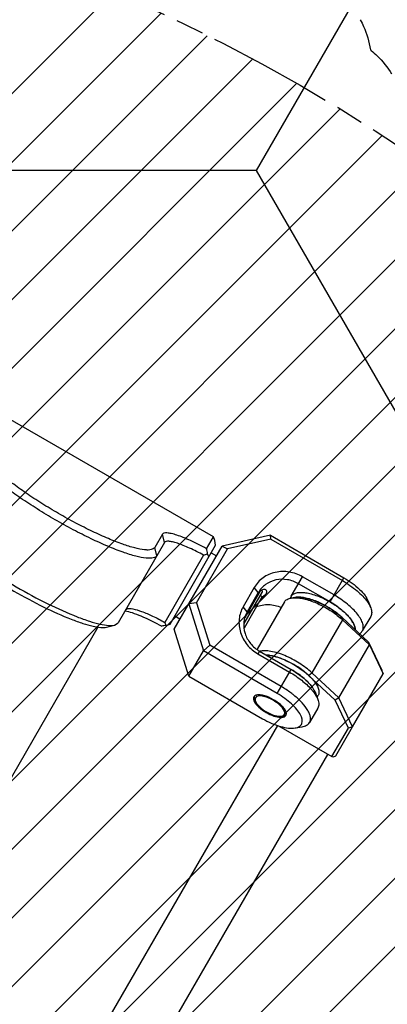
# Model space of a CAD drawing. Header units: millimetres. Extents: x 0 to 2550, y 0 to 1188.
# Tile 217 of 221: x 1528 to 1552, y 937 to 1002. Entities that reach past the tile are written whole.
import ezdxf

# ---------------------------------------------------------------- set-up
doc = ezdxf.new("R2010")
doc.units = ezdxf.units.MM
doc.header["$LTSCALE"] = 46.255
doc.linetypes.add('PHANTOM', pattern=[0.8, 0.45, -0.05, 0.1, -0.05, 0.1, -0.05])
doc.layers.get('0').update_dxf_attribs({"linetype": 'CONTINUOUS'})
for name, color, linetype in [('CSHCS-BR-M4-12_203_PBL329', 7, 'CONTINUOUS'), ('DEFAULT_3', 7, 'PHANTOM'), ('DR1SM11P1003_PBL245', 7, 'CONTINUOUS'), ('FWSRM-D10-V4-E2-T2_5_PBL328', 7, 'CONTINUOUS'), ('M2200202_PBL280', 7, 'CONTINUOUS'), ('M2200301_PBL321', 7, 'CONTINUOUS'), ('M2300101_PBL322', 7, 'CONTINUOUS'), ('M2300202_PBL300', 7, 'CONTINUOUS'), ('M2300301_PBL337', 7, 'CONTINUOUS'), ('M2300602_PBL344', 7, 'CONTINUOUS'), ('WFM_0608_06_2_PBL330', 7, 'CONTINUOUS'), ('WFM_0608_06_2_PBL336', 7, 'CONTINUOUS'), ('WFM_0608_06_2_PBL348', 7, 'CONTINUOUS')]:
    doc.layers.add(name, color=color, linetype=linetype)

# ---------------------------------------------------------------- blocks, each defined once
blk = doc.blocks.new('DDDD')
at = {"color": 134, "linetype": 'Continuous'}
for p, q in [((1826.73, 3854.9), (2220.86, 4249.03)), ((1830.23, 3847.08), (2228.68, 4245.53)), ((1833.91, 3839.45), (2236.32, 4241.86)), ((1837.76, 3831.99), (2243.77, 4238)), ((1841.79, 3824.7), (2251.06, 4233.97)), ((1845.98, 3817.58), (2258.18, 4229.78)), ((1850.34, 3810.63), (2265.13, 4225.42)), ((1854.87, 3803.84), (2271.93, 4220.9)), ((1859.55, 3797.2), (2278.56, 4216.22)), ((1864.38, 3790.73), (2285.04, 4211.38)), ((1869.37, 3784.4), (2291.36, 4206.39)), ((1874.52, 3778.24), (2297.53, 4201.25)), ((1879.82, 3772.22), (2303.55, 4195.95)), ((1885.26, 3766.35), (2309.41, 4190.5)), ((1890.86, 3760.64), (2315.12, 4184.9)), ((1896.61, 3755.08), (2320.69, 4179.15)), ((1902.51, 3749.66), (2326.1, 4173.25)), ((1908.57, 3744.4), (2331.36, 4167.2)), ((1914.77, 3739.29), (2336.47, 4160.99))]:
    blk.add_line(p, q, dxfattribs=at)
at = {"layer": 'CSHCS-BR-M4-12_203_PBL329', "color": 7}
for p, q in [((2245.41, 4149.48), (2242.41, 4144.29)), ((2245.06, 4149.68), (2245.41, 4149.48))]:
    blk.add_line(p, q, dxfattribs=at)
at = {"layer": 'DEFAULT_3', "color": 2}
blk.add_circle((2102.32, 3973.44), 300, dxfattribs=at)
at = {"layer": 'DR1SM11P1003_PBL245', "color": 7}
for p, q in [((2244.47, 4219.65), (2260.17, 4246.85)), ((2244.47, 4219.65), (2057.36, 4219.65)), ((2338.02, 4057.61), (2244.47, 4219.65))]:
    blk.add_line(p, q, dxfattribs=at)
at = {"layer": 'DR1SM11P1003_PBL245', "color": 2}
blk.add_arc((2251.8, 4225.61), 18.01, 50.125, 50.6624, dxfattribs=at)
at = {"layer": 'DR1SM11P1003_PBL245', "color": 7}
for points, knots in [([(2261.53, 4244.49), (2261.74, 4244.13), (2262.53, 4242.57), (2263.01, 4240.86), (2263.22, 4239.55)], [0, 0, 0, 0, 0.240522, 1, 1, 1, 1]), ([(2263.35, 4239.44), (2263.69, 4239.15), (2264.96, 4238.01), (2266.05, 4236.66), (2266.69, 4235.57)], [0, 0, 0, 0, 0.260573, 1, 1, 1, 1])]:
    blk.add_open_spline(points, degree=3, knots=knots, dxfattribs=at)
at = {"layer": 'FWSRM-D10-V4-E2-T2_5_PBL328', "color": 7}
for p, q in [((2245.39, 4150.25), (2242.39, 4145.05)), ((2245.04, 4150.35), (2242.52, 4145.98)), ((2245.31, 4150.53), (2245.39, 4150.25))]:
    blk.add_line(p, q, dxfattribs=at)
at = {"layer": 'M2200202_PBL280', "color": 7}
for p, q in [((2237.35, 4159.32), (2195.78, 4183.32)), ((2228.94, 4159.76), (2227.68, 4157.57)), ((2229.31, 4158.41), (2221.67, 4145.16)), ((2230.21, 4144.96), (2237.72, 4157.97)), ((2236.22, 4157.37), (2237.35, 4159.32)), ((2237.58, 4158.73), (2237.35, 4159.32)), ((2237.72, 4157.97), (2237.58, 4158.73)), ((2235.74, 4156.3), (2229.35, 4145.24)), ((2236.6, 4156.02), (2236.38, 4156.55)), ((2222.93, 4147.35), (2223.18, 4147.51)), ((2221.08, 4144.79), (2221.67, 4145.16)), ((2229.56, 4144.72), (2230.21, 4144.96)), ((2219.76, 4144.46), (2221.08, 4144.79))]:
    blk.add_line(p, q, dxfattribs=at)
at = {"layer": 'M2200202_PBL280', "color": 2}
for p, q in [((2229.31, 4158.41), (2228.94, 4159.76)), ((2228.05, 4156.22), (2227.68, 4157.57))]:
    blk.add_line(p, q, dxfattribs=at)
at = {"layer": 'M2200202_PBL280', "color": 7}
for centre, radius, start, end in [((2226.83, 4180.72), 26, 290.0521, 291.5647), ((2053.81, 4121.73), 185.87, 10.7958, 11.0552), ((2216.48, 4139.97), 13.91, 19.9726, 22.2678), ((2246.77, 4034.5), 111.56, 98.8753, 99.24)]:
    blk.add_arc(centre, radius, start, end, dxfattribs=at)
for points, knots in [([(2227.68, 4157.57), (2227.57, 4157.38), (2227.16, 4157.19), (2226.58, 4157.14), (2225.67, 4157.19), (2224.25, 4157.5), (2222.26, 4158.13), (2219.94, 4159.05), (2217.36, 4160.22), (2214.62, 4161.6), (2211.84, 4163.14), (2209.11, 4164.78), (2206.55, 4166.46), (2204.25, 4168.1), (2202.29, 4169.66), (2200.75, 4171.07), (2199.77, 4172.14), (2199.28, 4172.91), (2199.03, 4173.44), (2198.99, 4173.88), (2199.1, 4174.07)], [0, 0, 0, 0, 0.019726, 0.033973, 0.051837, 0.09873, 0.15983, 0.233273, 0.316509, 0.406523, 0.5, 0.593477, 0.683491, 0.766727, 0.84017, 0.90127, 0.948163, 0.966027, 0.980274, 1, 1, 1, 1]), ([(2228.05, 4156.22), (2227.93, 4156.02), (2227.51, 4155.82), (2226.89, 4155.77), (2225.92, 4155.82), (2224.42, 4156.14), (2222.31, 4156.81), (2219.84, 4157.79), (2217.11, 4159.03), (2214.21, 4160.49), (2211.26, 4162.13), (2208.36, 4163.87), (2205.65, 4165.64), (2203.2, 4167.39), (2201.12, 4169.04), (2199.49, 4170.53), (2198.46, 4171.67), (2197.93, 4172.48), (2197.66, 4173.05), (2197.62, 4173.52), (2197.74, 4173.72)], [0, 0, 0, 0, 0.019726, 0.033973, 0.051837, 0.09873, 0.15983, 0.233273, 0.316509, 0.406523, 0.5, 0.593477, 0.683491, 0.766727, 0.84017, 0.90127, 0.948163, 0.966027, 0.980274, 1, 1, 1, 1]), ([(2191.32, 4161.97), (2191.41, 4161.65), (2191.82, 4160.95), (2192.72, 4159.87), (2194.02, 4158.62), (2196.38, 4156.63), (2200, 4154.03), (2204.85, 4151.03), (2209.87, 4148.34), (2213.93, 4146.49), (2216.83, 4145.44), (2218.57, 4144.95), (2219.95, 4144.71), (2220.76, 4144.71), (2221.08, 4144.79)], [0, 0, 0, 0, 0.028097, 0.068098, 0.119781, 0.182039, 0.331473, 0.5, 0.668527, 0.817961, 0.880219, 0.931902, 0.971903, 1, 1, 1, 1]), ([(2191.7, 4160.66), (2191.79, 4160.36), (2192.17, 4159.69), (2193.02, 4158.68), (2194.24, 4157.5), (2196.47, 4155.62), (2199.88, 4153.18), (2204.45, 4150.35), (2209.19, 4147.8), (2213.02, 4146.07), (2215.75, 4145.08), (2217.39, 4144.61), (2218.69, 4144.38), (2219.46, 4144.38), (2219.76, 4144.46)], [0, 0, 0, 0, 0.028097, 0.068098, 0.119781, 0.182039, 0.331473, 0.5, 0.668527, 0.817961, 0.880219, 0.931902, 0.971903, 1, 1, 1, 1]), ([(2236.22, 4157.37), (2235.36, 4157.84), (2234.1, 4158.48), (2232.45, 4159.2), (2231.39, 4159.59), (2230.49, 4159.85), (2229.78, 4159.98), (2229.26, 4159.99), (2228.99, 4159.85), (2228.94, 4159.76)], [0, 0, 0, 0, 0.37335, 0.539203, 0.684209, 0.804146, 0.896113, 0.959494, 1, 1, 1, 1]), ([(2235.74, 4156.3), (2234.98, 4156.72), (2233.87, 4157.28), (2232.41, 4157.91), (2231.48, 4158.26), (2230.68, 4158.49), (2230.05, 4158.6), (2229.6, 4158.61), (2229.36, 4158.49), (2229.31, 4158.41)], [0, 0, 0, 0, 0.37335, 0.539203, 0.684208, 0.804146, 0.896113, 0.959494, 1, 1, 1, 1]), ([(2222.77, 4147.15), (2223.17, 4147.08), (2224.06, 4146.82), (2226.12, 4146.03), (2227.73, 4145.22), (2228.85, 4144.61)], [0, 0, 0, 0, 0.183067, 0.419527, 1, 1, 1, 1]), ([(2223.18, 4147.51), (2223.3, 4147.54), (2223.61, 4147.54), (2224.4, 4147.42), (2225.68, 4147), (2227.43, 4146.25), (2228.69, 4145.61), (2229.35, 4145.24)], [0, 0, 0, 0, 0.057223, 0.136935, 0.361646, 0.658338, 1, 1, 1, 1])]:
    blk.add_open_spline(points, degree=3, knots=knots, dxfattribs=at)
at = {"layer": 'M2200301_PBL321', "color": 7}
blk.add_line((2169.42, 4059.66), (2218.38, 4144.48), dxfattribs=at)
at = {"layer": 'M2300101_PBL322', "color": 7}
for p, q in [((2246.73, 4159.57), (2238.79, 4157.81)), ((2246.83, 4158.92), (2246.73, 4159.57)), ((2246.73, 4159.57), (2258.86, 4152.57)), ((2246.83, 4158.92), (2239.66, 4157.33)), ((2246.83, 4158.92), (2258.6, 4152.13)), ((2230.89, 4144.13), (2238.79, 4157.81)), ((2234.54, 4148.46), (2239.66, 4157.33)), ((2238.79, 4157.81), (2239.66, 4157.33)), ((2256.56, 4148.6), (2251.37, 4151.6)), ((2257.22, 4149.75), (2252.03, 4152.75)), ((2244.08, 4150.98), (2242.25, 4147.81)), ((2244.75, 4150.14), (2242.91, 4146.96)), ((2234.54, 4148.46), (2233.29, 4148.29)), ((2233.29, 4148.29), (2235.73, 4140.52)), ((2234.54, 4148.46), (2236.75, 4141.46)), ((2262.85, 4148.7), (2263.26, 4147.61)), ((2263.26, 4146.2), (2261.88, 4143.82)), ((2233.33, 4136.37), (2230.89, 4144.13)), ((2233.33, 4136.37), (2235.73, 4140.52)), ((2235.73, 4140.52), (2236.75, 4141.46)), ((2247.86, 4133.52), (2235.73, 4140.52)), ((2248.52, 4134.66), (2236.75, 4141.46)), ((2244.69, 4140.05), (2249.89, 4137.05)), ((2244.95, 4140.49), (2250.15, 4137.49)), ((2233.33, 4136.37), (2245.46, 4129.37)), ((2254.15, 4133.62), (2254.56, 4132.53)), ((2254.55, 4131.12), (2253.18, 4128.74)), ((2250.81, 4127.84), (2251.96, 4128.03))]:
    blk.add_line(p, q, dxfattribs=at)
at = {"layer": 'M2300101_PBL322', "color": 2}
for p, q in [((2250.17, 4149.53), (2252.03, 4152.75)), ((2256.56, 4148.6), (2258.86, 4152.57)), ((2244.75, 4150.14), (2244.08, 4150.98)), ((2242.91, 4146.96), (2242.25, 4147.81)), ((2244.95, 4140.49), (2244.69, 4140.05)), ((2247.86, 4133.52), (2250.15, 4137.49))]:
    blk.add_line(p, q, dxfattribs=at)
at = {"layer": 'M2300101_PBL322', "color": 7}
for centre, radius, start, end in [((2246.38, 4148.74), 2.11, 137.108, 139.3184), ((2249.26, 4135.93), 14.63, 54.1702, 60.0341), ((2249.79, 4136.69), 13.7, 53.7918, 54.1325), ((2251.81, 4139.12), 10.54, 46.783, 47.4324), ((2254.66, 4141.77), 6.65, 37.7855, 38.9149), ((2257.4, 4143.52), 3.39, 24.456, 26.4685), ((2259.19, 4144.07), 1.51, 2.1257, 5.8317), ((2259.32, 4144.07), 1.38, 358.5374, 2.1181)]:
    blk.add_arc(centre, radius, start, end, dxfattribs=at)
for points, knots in [([(2252.03, 4152.75), (2251.35, 4153.13), (2249.87, 4153.67), (2247.54, 4153.62), (2245.45, 4152.72), (2244.44, 4151.6), (2244.08, 4150.98)], [0, 0, 0, 0, 0.25999, 0.514217, 0.760121, 1, 1, 1, 1]), ([(2251.37, 4151.6), (2250.81, 4151.93), (2249.57, 4152.38), (2247.63, 4152.34), (2245.89, 4151.58), (2245.05, 4150.65), (2244.75, 4150.14)], [0, 0, 0, 0, 0.25999, 0.514217, 0.760121, 1, 1, 1, 1]), ([(2258.6, 4152.13), (2259.45, 4151.63), (2260.96, 4150.59), (2262.26, 4149.28), (2262.73, 4148.59)], [0, 0, 0, 0, 0.541239, 1, 1, 1, 1]), ([(2258.86, 4152.57), (2259.78, 4152.04), (2261.03, 4151.14), (2262.3, 4149.75), (2262.73, 4149.04), (2262.85, 4148.7)], [0, 0, 0, 0, 0.568143, 0.807555, 1, 1, 1, 1]), ([(2244.78, 4150.12), (2244.76, 4150.09), (2244.66, 4149.97), (2244.58, 4149.84), (2244.52, 4149.74)], [0, 0, 0, 0, 0.236307, 1, 1, 1, 1]), ([(2245.32, 4150.54), (2245.28, 4150.52), (2245.1, 4150.43), (2244.94, 4150.29), (2244.84, 4150.18)], [0, 0, 0, 0, 0.224671, 1, 1, 1, 1]), ([(2246, 4150.58), (2245.96, 4150.61), (2245.74, 4150.69), (2245.48, 4150.62), (2245.32, 4150.54)], [0, 0, 0, 0, 0.205773, 1, 1, 1, 1]), ([(2246.08, 4150.04), (2246.05, 4149.99), (2245.88, 4149.75), (2245.67, 4149.56), (2245.5, 4149.41)], [0, 0, 0, 0, 0.20138, 1, 1, 1, 1]), ([(2246.08, 4150.04), (2246.13, 4150.14), (2246.22, 4150.35), (2246.08, 4150.54), (2246, 4150.58)], [0, 0, 0, 0, 0.564832, 1, 1, 1, 1]), ([(2244.39, 4147.78), (2245.03, 4148.06), (2246.46, 4148.32), (2247.87, 4147.98), (2248.52, 4147.68)], [0, 0, 0, 0, 0.492174, 1, 1, 1, 1]), ([(2261.88, 4143.82), (2261.98, 4143.98), (2262.09, 4144.39), (2261.98, 4145.07), (2261.64, 4145.82), (2260.85, 4146.95), (2259.39, 4148.35), (2258, 4149.3), (2257.22, 4149.75)], [0, 0, 0, 0, 0.070007, 0.152041, 0.252576, 0.373085, 0.665578, 1, 1, 1, 1]), ([(2262.73, 4148.59), (2262.79, 4148.51), (2262.99, 4148.2), (2263.17, 4147.86), (2263.26, 4147.61)], [0, 0, 0, 0, 0.272057, 1, 1, 1, 1]), ([(2242.25, 4147.81), (2241.89, 4147.19), (2241.43, 4145.75), (2241.69, 4143.49), (2242.81, 4141.45), (2244.02, 4140.43), (2244.69, 4140.05)], [0, 0, 0, 0, 0.239879, 0.485783, 0.74001, 1, 1, 1, 1]), ([(2242.91, 4146.96), (2242.61, 4146.44), (2242.23, 4145.25), (2242.45, 4143.36), (2243.39, 4141.67), (2244.39, 4140.82), (2244.95, 4140.49)], [0, 0, 0, 0, 0.239879, 0.485783, 0.74001, 1, 1, 1, 1]), ([(2258.94, 4146.88), (2258.86, 4146.96), (2258.52, 4147.26), (2258.16, 4147.54), (2257.89, 4147.74)], [0, 0, 0, 0, 0.24203, 1, 1, 1, 1]), ([(2259.84, 4145.94), (2259.78, 4146.01), (2259.52, 4146.31), (2259.25, 4146.59), (2259.03, 4146.8)], [0, 0, 0, 0, 0.23689, 1, 1, 1, 1]), ([(2263.26, 4147.61), (2263.35, 4147.36), (2263.48, 4146.89), (2263.37, 4146.39), (2263.26, 4146.2)], [0, 0, 0, 0, 0.548934, 1, 1, 1, 1]), ([(2260.43, 4145.03), (2260.4, 4145.1), (2260.25, 4145.38), (2260.07, 4145.64), (2259.92, 4145.84)], [0, 0, 0, 0, 0.231453, 1, 1, 1, 1]), ([(2260.69, 4144.22), (2260.68, 4144.28), (2260.65, 4144.52), (2260.56, 4144.75), (2260.48, 4144.92)], [0, 0, 0, 0, 0.228449, 1, 1, 1, 1]), ([(2261.41, 4143.36), (2261.46, 4143.39), (2261.65, 4143.51), (2261.8, 4143.68), (2261.88, 4143.82)], [0, 0, 0, 0, 0.264514, 1, 1, 1, 1]), ([(2249.89, 4137.05), (2250.59, 4136.64), (2251.86, 4135.79), (2253, 4134.75), (2253.48, 4134.21)], [0, 0, 0, 0, 0.52665, 1, 1, 1, 1]), ([(2250.15, 4137.49), (2250.81, 4137.11), (2251.99, 4136.3), (2253.04, 4135.31), (2253.45, 4134.79)], [0, 0, 0, 0, 0.532897, 1, 1, 1, 1]), ([(2250.61, 4133.24), (2250.45, 4133.37), (2249.78, 4133.88), (2249.07, 4134.35), (2248.52, 4134.66)], [0, 0, 0, 0, 0.243846, 1, 1, 1, 1]), ([(2253.48, 4134.21), (2253.53, 4134.15), (2253.72, 4133.93), (2253.9, 4133.69), (2254.03, 4133.51)], [0, 0, 0, 0, 0.261306, 1, 1, 1, 1]), ([(2253.73, 4134.41), (2253.78, 4134.34), (2253.94, 4134.09), (2254.07, 4133.82), (2254.15, 4133.62)], [0, 0, 0, 0, 0.270812, 1, 1, 1, 1]), ([(2244.02, 4132.97), (2243.97, 4132.9), (2243.94, 4132.78), (2243.95, 4132.66), (2243.95, 4132.63)], [0, 0, 0, 0, 0.730095, 1, 1, 1, 1]), ([(2243.96, 4132.53), (2243.97, 4132.5), (2244, 4132.39), (2244.04, 4132.29), (2244.08, 4132.21)], [0, 0, 0, 0, 0.231131, 1, 1, 1, 1]), ([(2244.08, 4132.21), (2244.26, 4131.85), (2244.88, 4131.16), (2245.61, 4130.64), (2246.05, 4130.39)], [0, 0, 0, 0, 0.441622, 1, 1, 1, 1]), ([(2247.27, 4132.5), (2246.75, 4132.8), (2245.96, 4133.15), (2244.94, 4133.33), (2244.51, 4133.29), (2244.33, 4133.22)], [0, 0, 0, 0, 0.585942, 0.821488, 1, 1, 1, 1]), ([(2249.36, 4130.32), (2249.33, 4130.5), (2249.14, 4130.9), (2248.49, 4131.69), (2247.79, 4132.2), (2247.27, 4132.5)], [0, 0, 0, 0, 0.178512, 0.414058, 1, 1, 1, 1]), ([(2250.81, 4127.84), (2251.06, 4127.88), (2251.41, 4127.99), (2251.76, 4128.29), (2252.13, 4128.9), (2251.81, 4129.95), (2251.08, 4130.96), (2250.2, 4131.87), (2249.11, 4132.74), (2248.29, 4133.27), (2247.86, 4133.52)], [0, 0, 0, 0, 0.092649, 0.131858, 0.169318, 0.349679, 0.481438, 0.638557, 0.814369, 1, 1, 1, 1]), ([(2253.18, 4128.74), (2253.33, 4129), (2253.38, 4129.51), (2253.19, 4130.18), (2252.78, 4131.01), (2251.94, 4132.08), (2251.09, 4132.85), (2250.61, 4133.24)], [0, 0, 0, 0, 0.161186, 0.261056, 0.37756, 0.660577, 1, 1, 1, 1]), ([(2254.03, 4133.51), (2254.08, 4133.43), (2254.29, 4133.12), (2254.46, 4132.78), (2254.56, 4132.53)], [0, 0, 0, 0, 0.272057, 1, 1, 1, 1]), ([(2254.56, 4132.53), (2254.65, 4132.28), (2254.77, 4131.8), (2254.66, 4131.31), (2254.55, 4131.12)], [0, 0, 0, 0, 0.548934, 1, 1, 1, 1]), ([(2246.05, 4130.39), (2246.45, 4130.16), (2247.22, 4129.8), (2248.05, 4129.6), (2248.44, 4129.59)], [0, 0, 0, 0, 0.548717, 1, 1, 1, 1]), ([(2245.46, 4129.37), (2246.38, 4128.83), (2247.79, 4128.2), (2249.63, 4127.8), (2250.45, 4127.78), (2250.81, 4127.84)], [0, 0, 0, 0, 0.568143, 0.807555, 1, 1, 1, 1]), ([(2248.6, 4129.59), (2248.64, 4129.6), (2248.75, 4129.61), (2248.86, 4129.63), (2248.94, 4129.65)], [0, 0, 0, 0, 0.269778, 1, 1, 1, 1]), ([(2249.04, 4129.69), (2249.06, 4129.71), (2249.17, 4129.76), (2249.26, 4129.85), (2249.3, 4129.92)], [0, 0, 0, 0, 0.269905, 1, 1, 1, 1]), ([(2251.96, 4128.03), (2252.22, 4128.08), (2252.69, 4128.21), (2253.07, 4128.55), (2253.18, 4128.74)], [0, 0, 0, 0, 0.548934, 1, 1, 1, 1])]:
    blk.add_open_spline(points, degree=3, knots=knots, dxfattribs=at)
for points in [[(2245.5, 4149.41), (2245.41, 4149.34), (2245.33, 4149.27), (2245.25, 4149.2)], [(2253.45, 4134.79), (2253.55, 4134.66), (2253.64, 4134.54), (2253.73, 4134.41)], [(2243.95, 4132.63), (2243.95, 4132.6), (2243.96, 4132.56), (2243.96, 4132.53)], [(2244.11, 4133.09), (2244.07, 4133.05), (2244.04, 4133.01), (2244.02, 4132.97)], [(2244.19, 4133.15), (2244.16, 4133.13), (2244.13, 4133.11), (2244.11, 4133.09)], [(2244.33, 4133.22), (2244.28, 4133.2), (2244.23, 4133.18), (2244.19, 4133.15)], [(2249.37, 4130.16), (2249.37, 4130.21), (2249.37, 4130.27), (2249.36, 4130.32)], [(2248.44, 4129.59), (2248.49, 4129.59), (2248.55, 4129.59), (2248.6, 4129.59)], [(2248.94, 4129.65), (2248.97, 4129.67), (2249.01, 4129.68), (2249.04, 4129.69)], [(2249.3, 4129.92), (2249.32, 4129.96), (2249.34, 4130.01), (2249.35, 4130.06)], [(2249.35, 4130.06), (2249.36, 4130.09), (2249.36, 4130.13), (2249.37, 4130.16)]]:
    blk.add_open_spline(points, degree=3, dxfattribs=at)
at = {"layer": 'M2300202_PBL300', "color": 7}
for p, q in [((2249.05, 4148.59), (2244.55, 4140.8)), ((2250.75, 4149.34), (2250.18, 4149.24)), ((2258.54, 4146.03), (2262.9, 4141.97)), ((2258.62, 4145.66), (2263.06, 4141.52)), ((2262.9, 4141.97), (2265.08, 4137.35)), ((2263.06, 4141.52), (2262.9, 4141.97)), ((2258.02, 4132.78), (2263.06, 4141.52)), ((2263.06, 4141.52), (2265.31, 4136.75)), ((2258.02, 4132.78), (2253.58, 4136.93)), ((2265.31, 4136.75), (2265.08, 4137.35)), ((2257.4, 4132.44), (2253.04, 4136.51)), ((2260.27, 4128.02), (2265.31, 4136.75)), ((2258.02, 4132.78), (2257.4, 4132.44)), ((2259.58, 4127.83), (2257.4, 4132.44)), ((2260.27, 4128.02), (2258.02, 4132.78)), ((2248.09, 4128.19), (2256.86, 4123.13)), ((2256.86, 4123.13), (2259.58, 4127.83)), ((2257.52, 4123.27), (2260.27, 4128.02)), ((2260.27, 4128.02), (2259.58, 4127.83)), ((2256.86, 4123.13), (2257.14, 4123.11)), ((2257.14, 4123.11), (2257.52, 4123.27))]:
    blk.add_line(p, q, dxfattribs=at)
at = {"layer": 'M2300202_PBL300', "color": 2}
for p, q in [((2258.62, 4145.66), (2253.58, 4136.93)), ((2258.54, 4146.03), (2258.62, 4145.66)), ((2253.04, 4136.51), (2253.58, 4136.93))]:
    blk.add_line(p, q, dxfattribs=at)
at = {"layer": 'M2300202_PBL300', "color": 7}
for centre, radius, start, end in [((2250.63, 4137.1), 11.71, 46.9975, 48.3708), ((2245.63, 4133.22), 6.65, 81.0787, 82.2122), ((2244.77, 4129.43), 10.54, 72.5507, 73.2149), ((2243.67, 4126.46), 13.71, 65.858, 66.2089), ((2243.31, 4125.67), 14.57, 59.9462, 65.828), ((2243.32, 4125.64), 14.6, 54.1487, 60.0323), ((2243.84, 4126.38), 13.69, 53.7754, 54.1068), ((2245.86, 4128.8), 10.54, 46.99, 47.4242)]:
    blk.add_arc(centre, radius, start, end, dxfattribs=at)
for points, knots in [([(2249.05, 4148.59), (2249.15, 4148.76), (2249.5, 4149.08), (2249.94, 4149.2), (2250.18, 4149.24)], [0, 0, 0, 0, 0.451063, 1, 1, 1, 1]), ([(2250.18, 4149.24), (2250.22, 4149.25), (2250.4, 4149.28), (2250.59, 4149.29), (2250.73, 4149.29)], [0, 0, 0, 0, 0.23726, 1, 1, 1, 1]), ([(2250.73, 4149.29), (2251.32, 4149.3), (2252.63, 4149.08), (2254.61, 4148.35), (2256.6, 4147.27), (2257.85, 4146.35), (2258.41, 4145.85)], [0, 0, 0, 0, 0.207324, 0.46084, 0.735009, 1, 1, 1, 1]), ([(2250.75, 4149.34), (2251.11, 4149.4), (2251.94, 4149.38), (2253.78, 4148.98), (2255.19, 4148.34), (2256.12, 4147.8)], [0, 0, 0, 0, 0.192426, 0.43187, 1, 1, 1, 1]), ([(2256.12, 4147.8), (2256.34, 4147.67), (2257.2, 4147.15), (2258, 4146.54), (2258.54, 4146.03)], [0, 0, 0, 0, 0.259327, 1, 1, 1, 1]), ([(2253.58, 4136.93), (2252.94, 4137.52), (2251.51, 4138.59), (2249.23, 4139.79), (2247.27, 4140.43), (2245.87, 4140.59), (2245.26, 4140.54), (2244.99, 4140.48)], [0, 0, 0, 0, 0.27336, 0.556876, 0.809417, 0.913653, 1, 1, 1, 1]), ([(2247.81, 4139.52), (2247.71, 4139.55), (2247.33, 4139.66), (2246.95, 4139.74), (2246.66, 4139.79)], [0, 0, 0, 0, 0.262677, 1, 1, 1, 1]), ([(2249.2, 4139), (2249.09, 4139.05), (2248.68, 4139.23), (2248.25, 4139.38), (2247.93, 4139.48)], [0, 0, 0, 0, 0.257252, 1, 1, 1, 1]), ([(2252.99, 4136.56), (2252.91, 4136.64), (2252.57, 4136.94), (2252.21, 4137.22), (2251.93, 4137.42)], [0, 0, 0, 0, 0.241737, 1, 1, 1, 1])]:
    blk.add_open_spline(points, degree=3, knots=knots, dxfattribs=at)
blk.add_open_spline([(2246.53, 4139.81), (2246.39, 4139.83), (2246.24, 4139.84), (2246.09, 4139.85)], degree=3, dxfattribs=at)
at = {"layer": 'M2300301_PBL337', "color": 7}
for p, q in [((2184.53, 4018.54), (2247.96, 4128.24)), ((2197.56, 4022.03), (2256.22, 4123.5))]:
    blk.add_line(p, q, dxfattribs=at)
at = {"layer": 'M2300602_PBL344', "color": 7}
for p, q in [((2244.27, 4132.27), (2244.15, 4132.59)), ((2248.56, 4129.79), (2248.9, 4129.85))]:
    blk.add_line(p, q, dxfattribs=at)
for points, knots in [([(2244.09, 4132.98), (2244.08, 4132.95), (2244.08, 4132.82), (2244.12, 4132.69), (2244.15, 4132.59)], [0, 0, 0, 0, 0.226945, 1, 1, 1, 1]), ([(2244.21, 4132.6), (2244.21, 4132.58), (2244.21, 4132.46), (2244.24, 4132.35), (2244.27, 4132.27)], [0, 0, 0, 0, 0.227609, 1, 1, 1, 1]), ([(2244.27, 4132.27), (2244.33, 4132.11), (2244.53, 4131.79), (2245.11, 4131.15), (2246.08, 4130.45), (2247.17, 4129.96), (2248.02, 4129.77), (2248.4, 4129.77), (2248.56, 4129.79)], [0, 0, 0, 0, 0.096207, 0.215915, 0.5, 0.784085, 0.903793, 1, 1, 1, 1]), ([(2247.21, 4132.4), (2246.9, 4132.57), (2246.29, 4132.86), (2245.36, 4133.15), (2244.46, 4133.14), (2244.28, 4132.82)], [0, 0, 0, 0, 0.340666, 0.638672, 1, 1, 1, 1]), ([(2249.04, 4130.07), (2249.23, 4130.39), (2248.78, 4131.18), (2248.07, 4131.83), (2247.51, 4132.22), (2247.21, 4132.4)], [0, 0, 0, 0, 0.361328, 0.659334, 1, 1, 1, 1]), ([(2248.56, 4129.79), (2248.59, 4129.8), (2248.7, 4129.82), (2248.81, 4129.86), (2248.88, 4129.91)], [0, 0, 0, 0, 0.275292, 1, 1, 1, 1]), ([(2248.9, 4129.85), (2248.94, 4129.86), (2249.07, 4129.88), (2249.19, 4129.93), (2249.27, 4129.98)], [0, 0, 0, 0, 0.276261, 1, 1, 1, 1])]:
    blk.add_open_spline(points, degree=3, knots=knots, dxfattribs=at)
for points in [[(2244.1, 4133.09), (2244.09, 4133.05), (2244.09, 4133.01), (2244.09, 4132.98)], [(2244.28, 4132.82), (2244.24, 4132.75), (2244.22, 4132.68), (2244.21, 4132.6)], [(2248.88, 4129.91), (2248.94, 4129.95), (2249, 4130), (2249.04, 4130.07)], [(2249.27, 4129.98), (2249.3, 4130.01), (2249.33, 4130.03), (2249.35, 4130.05)]]:
    blk.add_open_spline(points, degree=3, dxfattribs=at)
at = {"layer": 'WFM_0608_06_2_PBL330', "color": 7}
blk.add_line((2250.17, 4149.53), (2249.97, 4149.18), dxfattribs=at)
for centre, radius, start, end in [((2251.21, 4146.59), 2.79, 98.2078, 99.6027), ((2251.23, 4146.47), 2.91, 97.6306, 98.2135), ((2251.24, 4146.38), 2.99, 96.9018, 97.6298), ((2251.28, 4146.03), 3.35, 93.5197, 96.8358), ((2251.13, 4142.71), 6.68, 81.0844, 82.2024), ((2250.25, 4138.9), 10.59, 72.5629, 73.2043), ((2249.14, 4135.92), 13.77, 65.8706, 66.2045), ((2248.73, 4135.04), 14.75, 59.9834, 65.8034), ((2248.85, 4135.21), 14.54, 54.1475, 60.046), ((2249.29, 4135.84), 13.77, 53.7756, 54.1205), ((2251.29, 4138.25), 10.64, 46.9726, 47.4313), ((2251.49, 4138.47), 10.34, 46.2996, 46.9737)]:
    blk.add_arc(centre, radius, start, end, dxfattribs=at)
for points, knots in [([(2250.17, 4149.53), (2250.21, 4149.59), (2250.31, 4149.73), (2250.58, 4149.95), (2251.06, 4150.13), (2251.76, 4150.2), (2252.58, 4150.13), (2253.51, 4149.93), (2254.51, 4149.6), (2255.55, 4149.16), (2256.23, 4148.8), (2256.57, 4148.6)], [0, 0, 0, 0, 0.034366, 0.070397, 0.152335, 0.25276, 0.373135, 0.511905, 0.665726, 0.830133, 1, 1, 1, 1]), ([(2252.03, 4149.33), (2251.95, 4149.34), (2251.63, 4149.38), (2251.31, 4149.39), (2251.08, 4149.38)], [0, 0, 0, 0, 0.268632, 1, 1, 1, 1]), ([(2253.31, 4149.04), (2253.21, 4149.07), (2252.83, 4149.18), (2252.45, 4149.27), (2252.16, 4149.31)], [0, 0, 0, 0, 0.262713, 1, 1, 1, 1]), ([(2254.7, 4148.53), (2254.59, 4148.57), (2254.18, 4148.75), (2253.75, 4148.91), (2253.42, 4149.01)], [0, 0, 0, 0, 0.257268, 1, 1, 1, 1]), ([(2256.57, 4148.6), (2257.14, 4148.27), (2258.21, 4147.56), (2259.36, 4146.53), (2260.05, 4145.68), (2260.42, 4145.09), (2260.65, 4144.55), (2260.7, 4144.19), (2260.7, 4144.03)], [0, 0, 0, 0, 0.314887, 0.599893, 0.723439, 0.831404, 0.923133, 1, 1, 1, 1]), ([(2258.48, 4146.09), (2258.4, 4146.16), (2258.06, 4146.46), (2257.71, 4146.75), (2257.43, 4146.95)], [0, 0, 0, 0, 0.242099, 1, 1, 1, 1])]:
    blk.add_open_spline(points, degree=3, knots=knots, dxfattribs=at)
at = {"layer": 'WFM_0608_06_2_PBL336', "color": 7}
blk.add_line((2254.42, 4132.89), (2254.6, 4133.21), dxfattribs=at)
for centre, radius, start, end in [((2242.89, 4124.89), 14.54, 54.1634, 60.0456), ((2243.33, 4125.52), 13.77, 53.7825, 54.1367), ((2245.36, 4127.97), 10.59, 46.7785, 47.4447), ((2248.14, 4130.57), 6.78, 38.3345, 38.9083), ((2248.31, 4130.7), 6.57, 37.7753, 38.3345), ((2251.11, 4132.47), 3.25, 23.0662, 26.5135), ((2251.35, 4132.57), 2.99, 22.3153, 23.0446), ((2251.43, 4132.6), 2.9, 21.7426, 22.3145), ((2251.54, 4132.65), 2.78, 20.3965, 21.748)]:
    blk.add_arc(centre, radius, start, end, dxfattribs=at)
for points, knots in [([(2246.07, 4139.85), (2246.41, 4139.83), (2247.14, 4139.72), (2248.26, 4139.4), (2249.44, 4138.92), (2250.22, 4138.51), (2250.61, 4138.29)], [0, 0, 0, 0, 0.212157, 0.455779, 0.722004, 1, 1, 1, 1]), ([(2250.61, 4138.29), (2250.95, 4138.09), (2251.6, 4137.68), (2252.5, 4137.01), (2253.28, 4136.31), (2253.92, 4135.6), (2254.39, 4134.92), (2254.68, 4134.28), (2254.76, 4133.78), (2254.71, 4133.43), (2254.64, 4133.28), (2254.6, 4133.21)], [0, 0, 0, 0, 0.169883, 0.334295, 0.488113, 0.626877, 0.747242, 0.847661, 0.929597, 0.96563, 1, 1, 1, 1]), ([(2252.52, 4135.77), (2252.44, 4135.84), (2252.11, 4136.15), (2251.75, 4136.43), (2251.47, 4136.63)], [0, 0, 0, 0, 0.242111, 1, 1, 1, 1]), ([(2253.42, 4134.83), (2253.36, 4134.9), (2253.11, 4135.2), (2252.83, 4135.48), (2252.62, 4135.69)], [0, 0, 0, 0, 0.23687, 1, 1, 1, 1]), ([(2253.72, 4134.43), (2253.7, 4134.45), (2253.63, 4134.55), (2253.56, 4134.65), (2253.5, 4134.72)], [0, 0, 0, 0, 0.243839, 1, 1, 1, 1]), ([(2254.02, 4133.92), (2254, 4133.96), (2253.91, 4134.13), (2253.8, 4134.3), (2253.72, 4134.43)], [0, 0, 0, 0, 0.237593, 1, 1, 1, 1])]:
    blk.add_open_spline(points, degree=3, knots=knots, dxfattribs=at)
at = {"layer": 'WFM_0608_06_2_PBL348', "color": 7}
for p, q in [((2236.97, 4156.67), (2237.84, 4156.17)), ((2231.84, 4145.77), (2230.97, 4146.27))]:
    blk.add_line(p, q, dxfattribs=at)

msp = doc.modelspace()

# ---------------------------------------------------------------- block references
at = {"xscale": 0.4, "yscale": 0.4, "zscale": 0.4}
msp.add_blockref('DDDD', (645.9319, -695.924), dxfattribs=at)

doc.saveas('drawing.dxf')
